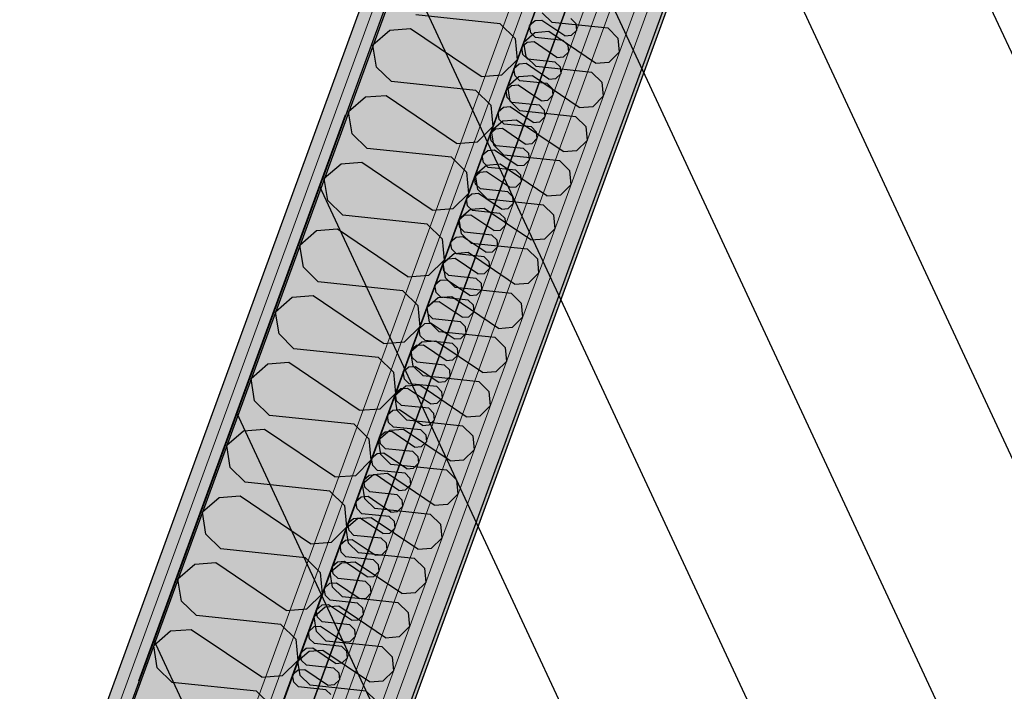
# Model space of a CAD drawing. Header units: millimetres. Extents: x 112481703 to 112588235, y 1264638581 to 1264713486.
# Tile 163 of 256: x 112562669 to 112563706, y 1264672949 to 1264673657. Entities that reach past the tile are written whole.
import ezdxf

# ---------------------------------------------------------------- set-up
doc = ezdxf.new("R2010")
doc.units = ezdxf.units.MM
doc.header["$LTSCALE"] = 0.5
doc.header["$MEASUREMENT"] = 0
doc.linetypes.add('Lang stiplet', pattern=[2116.666603, 1269.999981, -846.666622])
doc.linetypes.add('PLINE', pattern=[0])
for name, color, linetype in [('231- Bærende yttervegger', 7, 'Continuous'), ('231- Bærende yttervegger (Skravur)', 7, 'Continuous'), ('231- Bærende yttervegger (Skravur)(Nye konstruksjoner)', 7, 'Continuous'), ('231- Bærende yttervegger(Nye konstruksjoner)', 7, 'Continuous'), ('266- Himling og innvendig overflate#1', 7, 'Continuous'), ('862- M___Nettoareal', 7, 'Continuous'), ('862- M___Nettoareal(Polylinje)', 7, 'Continuous'), ('LA_farge_dekke_asfalt2', 7, 'Continuous'), ('Yttervegger.A225', 7, 'Continuous'), ('Yttervegger.A225 (Skravur)', 7, 'Continuous')]:
    doc.layers.add(name, color=color, linetype=linetype)
doc.layers.add('235- Utvendig kledning og overflate', color=7, linetype='Continuous', lineweight=0)
doc.layers.add('236- Innvendig kledning og overflate', color=7, linetype='Continuous', lineweight=0)
pattern_1 = [(249.956, (112557650, 1264717795), (-81.357, 29.68231), [0, -50]), (249.956, (112557682.11, 1264717756.67), (-81.357, 29.68231), [0, -50])]

# ---------------------------------------------------------------- blocks, each defined once
blk = doc.blocks.new('Legekontor_18_8', base_point=(112565643.1, 1264674628.7))
at = {"layer": '862- M___Nettoareal(Polylinje)', "linetype": 'PLINE', "flags": 128}
blk.add_lwpolyline([(112562952, 1264672584.6), (112565881.6, 1264671515.8), (112567554.2, 1264676100.2), (112567694.6, 1264676485), (112566464.9, 1264676933.6), (112564764.9, 1264677553.8)], close=True, dxfattribs=at)
blk = doc.blocks.new('Legesenter_2422_21', base_point=(112561936.6, 1264674806.4))
at = {"layer": '862- M___Nettoareal(Polylinje)', "linetype": 'PLINE', "flags": 128}
blk.add_lwpolyline([(112558273.9, 1264668708.4), (112560894.9, 1264667752.2), (112562589.3, 1264672396.5), (112562566.8, 1264672404.7), (112564352.9, 1264677300.3), (112561754.4, 1264678248.4)], close=True, dxfattribs=at)
blk = doc.blocks.new('*X154', base_point=(112557650, 1264717795))
at = {"layer": 'Yttervegger.A225 (Skravur)', "linetype": 'PLINE'}
for p, q in [((112563249.9, 1264673657.7), (112563255, 1264673652.6)), ((112563212.2, 1264673655.3), (112563206.4, 1264673650.4)), ((112563207.6, 1264673642.9), (112563206.4, 1264673650.4)), ((112563219.3, 1264673655.9), (112563212.2, 1264673655.3)), ((112563243.4, 1264673639.6), (112563219.3, 1264673655.9)), ((112563255, 1264673652.6), (112563255.7, 1264673645.3)), ((112563212.7, 1264673637.9), (112563207.6, 1264673642.9)), ((112563241.6, 1264673634.8), (112563212.7, 1264673637.9)), ((112563243.4, 1264673639.6), (112563250.5, 1264673640.2)), ((112563250.5, 1264673640.2), (112563255.7, 1264673645.3)), ((112563203.9, 1264673632.5), (112563198.1, 1264673627.6)), ((112563199.3, 1264673620.1), (112563198.1, 1264673627.6)), ((112563211, 1264673633.1), (112563203.9, 1264673632.5)), ((112563235, 1264673616.8), (112563211, 1264673633.1)), ((112563241.6, 1264673634.8), (112563246.7, 1264673629.8)), ((112563246.7, 1264673629.8), (112563247.4, 1264673622.5)), ((112563204.4, 1264673615.1), (112563199.3, 1264673620.1)), ((112563233.3, 1264673612), (112563204.4, 1264673615.1)), ((112563235, 1264673616.8), (112563242.2, 1264673617.4)), ((112563242.2, 1264673617.4), (112563247.4, 1264673622.5)), ((112563195.5, 1264673609.7), (112563189.8, 1264673604.8)), ((112563191, 1264673597.3), (112563189.8, 1264673604.8)), ((112563202.7, 1264673610.3), (112563195.5, 1264673609.7)), ((112563226.7, 1264673594), (112563202.7, 1264673610.3)), ((112563233.3, 1264673612), (112563238.4, 1264673607)), ((112563238.4, 1264673607), (112563239.1, 1264673599.7)), ((112563196.1, 1264673592.3), (112563191, 1264673597.3)), ((112563226.7, 1264673594), (112563233.8, 1264673594.6)), ((112563233.8, 1264673594.6), (112563239.1, 1264673599.7)), ((112563187.2, 1264673586.9), (112563181.5, 1264673582)), ((112563194.4, 1264673587.5), (112563187.2, 1264673586.9)), ((112563218.4, 1264673571.2), (112563194.4, 1264673587.5)), ((112563225, 1264673589.2), (112563196.1, 1264673592.3)), ((112563225, 1264673589.2), (112563230.1, 1264673584.2)), ((112563230.1, 1264673584.2), (112563230.7, 1264673576.9)), ((112563182.7, 1264673574.5), (112563181.5, 1264673582)), ((112563187.8, 1264673569.4), (112563182.7, 1264673574.5)), ((112563225.5, 1264673571.8), (112563230.7, 1264673576.9)), ((112563178.9, 1264673564.1), (112563173.2, 1264673559.1)), ((112563186, 1264673564.7), (112563178.9, 1264673564.1)), ((112563210.1, 1264673548.4), (112563186, 1264673564.7)), ((112563216.6, 1264673566.4), (112563187.8, 1264673569.4)), ((112563216.6, 1264673566.4), (112563221.7, 1264673561.4)), ((112563218.4, 1264673571.2), (112563225.5, 1264673571.8)), ((112563174.4, 1264673551.6), (112563173.2, 1264673559.1)), ((112563217.2, 1264673548.9), (112563222.4, 1264673554.1)), ((112563221.7, 1264673561.4), (112563222.4, 1264673554.1)), ((112563179.5, 1264673546.6), (112563174.4, 1264673551.6)), ((112563208.3, 1264673543.6), (112563179.5, 1264673546.6)), ((112563208.3, 1264673543.6), (112563213.4, 1264673538.6)), ((112563210.1, 1264673548.4), (112563217.2, 1264673548.9)), ((112563170.6, 1264673541.3), (112563164.8, 1264673536.3)), ((112563166, 1264673528.8), (112563164.8, 1264673536.3)), ((112563177.7, 1264673541.8), (112563170.6, 1264673541.3)), ((112563201.7, 1264673525.6), (112563177.7, 1264673541.8)), ((112563213.4, 1264673538.6), (112563214.1, 1264673531.3)), ((112563171.1, 1264673523.8), (112563166, 1264673528.8)), ((112563200, 1264673520.8), (112563171.1, 1264673523.8)), ((112563201.7, 1264673525.6), (112563208.9, 1264673526.1)), ((112563208.9, 1264673526.1), (112563214.1, 1264673531.3)), ((112563162.3, 1264673518.5), (112563156.5, 1264673513.5)), ((112563157.7, 1264673506), (112563156.5, 1264673513.5)), ((112563169.4, 1264673519), (112563162.3, 1264673518.5)), ((112563193.4, 1264673502.8), (112563169.4, 1264673519)), ((112563200, 1264673520.8), (112563205.1, 1264673515.8)), ((112563205.1, 1264673515.8), (112563205.8, 1264673508.5)), ((112563162.8, 1264673501), (112563157.7, 1264673506)), ((112563191.7, 1264673498), (112563162.8, 1264673501)), ((112563193.4, 1264673502.8), (112563200.5, 1264673503.3)), ((112563200.5, 1264673503.3), (112563205.8, 1264673508.5)), ((112563153.9, 1264673495.7), (112563148.2, 1264673490.7)), ((112563149.4, 1264673483.2), (112563148.2, 1264673490.7)), ((112563161.1, 1264673496.2), (112563153.9, 1264673495.7)), ((112563185.1, 1264673480), (112563161.1, 1264673496.2)), ((112563191.7, 1264673498), (112563196.8, 1264673493)), ((112563196.8, 1264673493), (112563197.4, 1264673485.7)), ((112563154.5, 1264673478.2), (112563149.4, 1264673483.2)), ((112563185.1, 1264673480), (112563192.2, 1264673480.5)), ((112563192.2, 1264673480.5), (112563197.4, 1264673485.7)), ((112563145.6, 1264673472.9), (112563139.9, 1264673467.9)), ((112563152.7, 1264673473.4), (112563145.6, 1264673472.9)), ((112563176.8, 1264673457.1), (112563152.7, 1264673473.4)), ((112563183.4, 1264673475.2), (112563154.5, 1264673478.2)), ((112563183.4, 1264673475.2), (112563188.4, 1264673470.2)), ((112563188.4, 1264673470.2), (112563189.1, 1264673462.9)), ((112563141.1, 1264673460.4), (112563139.9, 1264673467.9)), ((112563146.2, 1264673455.4), (112563141.1, 1264673460.4)), ((112563183.9, 1264673457.7), (112563189.1, 1264673462.9)), ((112563137.3, 1264673450.1), (112563131.5, 1264673445.1)), ((112563144.4, 1264673450.6), (112563137.3, 1264673450.1)), ((112563168.5, 1264673434.3), (112563144.4, 1264673450.6)), ((112563175, 1264673452.4), (112563146.2, 1264673455.4)), ((112563175, 1264673452.4), (112563180.1, 1264673447.3)), ((112563176.8, 1264673457.1), (112563183.9, 1264673457.7)), ((112563132.7, 1264673437.6), (112563131.5, 1264673445.1)), ((112563175.6, 1264673434.9), (112563180.8, 1264673440)), ((112563180.1, 1264673447.3), (112563180.8, 1264673440)), ((112563137.8, 1264673432.6), (112563132.7, 1264673437.6)), ((112563166.7, 1264673429.5), (112563137.8, 1264673432.6)), ((112563166.7, 1264673429.5), (112563171.8, 1264673424.5)), ((112563168.5, 1264673434.3), (112563175.6, 1264673434.9)), ((112563129, 1264673427.2), (112563123.2, 1264673422.3)), ((112563124.4, 1264673414.8), (112563123.2, 1264673422.3)), ((112563136.1, 1264673427.8), (112563129, 1264673427.2)), ((112563160.1, 1264673411.5), (112563136.1, 1264673427.8)), ((112563171.8, 1264673424.5), (112563172.5, 1264673417.2)), ((112563129.5, 1264673409.8), (112563124.4, 1264673414.8)), ((112563158.4, 1264673406.7), (112563129.5, 1264673409.8)), ((112563160.1, 1264673411.5), (112563167.3, 1264673412.1)), ((112563167.3, 1264673412.1), (112563172.5, 1264673417.2)), ((112563120.7, 1264673404.4), (112563114.9, 1264673399.5)), ((112563116.1, 1264673392), (112563114.9, 1264673399.5)), ((112563127.8, 1264673405), (112563120.7, 1264673404.4)), ((112563151.8, 1264673388.7), (112563127.8, 1264673405)), ((112563158.4, 1264673406.7), (112563163.5, 1264673401.7)), ((112563163.5, 1264673401.7), (112563164.2, 1264673394.4)), ((112563121.2, 1264673387), (112563116.1, 1264673392)), ((112563150.1, 1264673383.9), (112563121.2, 1264673387)), ((112563151.8, 1264673388.7), (112563158.9, 1264673389.3)), ((112563158.9, 1264673389.3), (112563164.2, 1264673394.4)), ((112563112.3, 1264673381.6), (112563106.6, 1264673376.7)), ((112563107.8, 1264673369.2), (112563106.6, 1264673376.7)), ((112563119.5, 1264673382.2), (112563112.3, 1264673381.6)), ((112563143.5, 1264673365.9), (112563119.5, 1264673382.2)), ((112563150.1, 1264673383.9), (112563155.2, 1264673378.9)), ((112563155.2, 1264673378.9), (112563155.8, 1264673371.6)), ((112563112.9, 1264673364.2), (112563107.8, 1264673369.2)), ((112563143.5, 1264673365.9), (112563150.6, 1264673366.5)), ((112563150.6, 1264673366.5), (112563155.8, 1264673371.6)), ((112563104, 1264673358.8), (112563098.3, 1264673353.8)), ((112563111.1, 1264673359.4), (112563104, 1264673358.8)), ((112563135.2, 1264673343.1), (112563111.1, 1264673359.4)), ((112563141.7, 1264673361.1), (112563112.9, 1264673364.2)), ((112563141.7, 1264673361.1), (112563146.8, 1264673356.1)), ((112563146.8, 1264673356.1), (112563147.5, 1264673348.8)), ((112563099.5, 1264673346.4), (112563098.3, 1264673353.8)), ((112563104.6, 1264673341.3), (112563099.5, 1264673346.4)), ((112563142.3, 1264673343.6), (112563147.5, 1264673348.8)), ((112563095.7, 1264673336), (112563089.9, 1264673331)), ((112563102.8, 1264673336.5), (112563095.7, 1264673336)), ((112563126.8, 1264673320.3), (112563102.8, 1264673336.5)), ((112563133.4, 1264673338.3), (112563104.6, 1264673341.3)), ((112563133.4, 1264673338.3), (112563138.5, 1264673333.3)), ((112563135.2, 1264673343.1), (112563142.3, 1264673343.6)), ((112563091.1, 1264673323.5), (112563089.9, 1264673331)), ((112563134, 1264673320.8), (112563139.2, 1264673326)), ((112563138.5, 1264673333.3), (112563139.2, 1264673326)), ((112563096.2, 1264673318.5), (112563091.1, 1264673323.5)), ((112563125.1, 1264673315.5), (112563096.2, 1264673318.5)), ((112563125.1, 1264673315.5), (112563130.2, 1264673310.5)), ((112563126.8, 1264673320.3), (112563134, 1264673320.8)), ((112563087.4, 1264673313.2), (112563081.6, 1264673308.2)), ((112563082.8, 1264673300.7), (112563081.6, 1264673308.2)), ((112563094.5, 1264673313.7), (112563087.4, 1264673313.2)), ((112563118.5, 1264673297.5), (112563094.5, 1264673313.7)), ((112563130.2, 1264673310.5), (112563130.9, 1264673303.2)), ((112563087.9, 1264673295.7), (112563082.8, 1264673300.7)), ((112563116.8, 1264673292.7), (112563087.9, 1264673295.7)), ((112563118.5, 1264673297.5), (112563125.6, 1264673298)), ((112563125.6, 1264673298), (112563130.9, 1264673303.2)), ((112563079, 1264673290.4), (112563073.3, 1264673285.4)), ((112563074.5, 1264673277.9), (112563073.3, 1264673285.4)), ((112563086.2, 1264673290.9), (112563079, 1264673290.4)), ((112563110.2, 1264673274.7), (112563086.2, 1264673290.9)), ((112563116.8, 1264673292.7), (112563121.9, 1264673287.7)), ((112563121.9, 1264673287.7), (112563122.5, 1264673280.4)), ((112563079.6, 1264673272.9), (112563074.5, 1264673277.9)), ((112563108.5, 1264673269.9), (112563079.6, 1264673272.9)), ((112563110.2, 1264673274.7), (112563117.3, 1264673275.2)), ((112563117.3, 1264673275.2), (112563122.5, 1264673280.4)), ((112563070.7, 1264673267.6), (112563065, 1264673262.6)), ((112563066.2, 1264673255.1), (112563065, 1264673262.6)), ((112563077.8, 1264673268.1), (112563070.7, 1264673267.6)), ((112563101.9, 1264673251.9), (112563077.8, 1264673268.1)), ((112563108.5, 1264673269.9), (112563113.5, 1264673264.9)), ((112563113.5, 1264673264.9), (112563114.2, 1264673257.6)), ((112563071.3, 1264673250.1), (112563066.2, 1264673255.1)), ((112563101.9, 1264673251.9), (112563109, 1264673252.4)), ((112563109, 1264673252.4), (112563114.2, 1264673257.6)), ((112563062.4, 1264673244.8), (112563056.6, 1264673239.8)), ((112563069.5, 1264673245.3), (112563062.4, 1264673244.8)), ((112563093.6, 1264673229), (112563069.5, 1264673245.3)), ((112563100.1, 1264673247.1), (112563071.3, 1264673250.1)), ((112563100.1, 1264673247.1), (112563105.2, 1264673242.1)), ((112563105.2, 1264673242.1), (112563105.9, 1264673234.7)), ((112563057.8, 1264673232.3), (112563056.6, 1264673239.8)), ((112563062.9, 1264673227.3), (112563057.8, 1264673232.3)), ((112563100.7, 1264673229.6), (112563105.9, 1264673234.7)), ((112563054.1, 1264673221.9), (112563048.3, 1264673217)), ((112563061.2, 1264673222.5), (112563054.1, 1264673221.9)), ((112563085.2, 1264673206.2), (112563061.2, 1264673222.5)), ((112563091.8, 1264673224.3), (112563062.9, 1264673227.3)), ((112563091.8, 1264673224.3), (112563096.9, 1264673219.2)), ((112563093.6, 1264673229), (112563100.7, 1264673229.6)), ((112563049.5, 1264673209.5), (112563048.3, 1264673217)), ((112563092.4, 1264673206.8), (112563097.6, 1264673211.9)), ((112563096.9, 1264673219.2), (112563097.6, 1264673211.9)), ((112563054.6, 1264673204.5), (112563049.5, 1264673209.5)), ((112563083.5, 1264673201.4), (112563054.6, 1264673204.5)), ((112563083.5, 1264673201.4), (112563088.6, 1264673196.4)), ((112563085.2, 1264673206.2), (112563092.4, 1264673206.8)), ((112563045.8, 1264673199.1), (112563040, 1264673194.2)), ((112563041.2, 1264673186.7), (112563040, 1264673194.2)), ((112563052.9, 1264673199.7), (112563045.8, 1264673199.1)), ((112563076.9, 1264673183.4), (112563052.9, 1264673199.7)), ((112563088.6, 1264673196.4), (112563089.3, 1264673189.1)), ((112563046.3, 1264673181.7), (112563041.2, 1264673186.7)), ((112563075.2, 1264673178.6), (112563046.3, 1264673181.7)), ((112563076.9, 1264673183.4), (112563084, 1264673184)), ((112563084, 1264673184), (112563089.3, 1264673189.1)), ((112563037.4, 1264673176.3), (112563031.7, 1264673171.4)), ((112563032.9, 1264673163.9), (112563031.7, 1264673171.4)), ((112563044.6, 1264673176.9), (112563037.4, 1264673176.3)), ((112563068.6, 1264673160.6), (112563044.6, 1264673176.9)), ((112563075.2, 1264673178.6), (112563080.3, 1264673173.6)), ((112563080.3, 1264673173.6), (112563080.9, 1264673166.3)), ((112563038, 1264673158.9), (112563032.9, 1264673163.9)), ((112563066.8, 1264673155.8), (112563038, 1264673158.9)), ((112563068.6, 1264673160.6), (112563075.7, 1264673161.2)), ((112563075.7, 1264673161.2), (112563080.9, 1264673166.3)), ((112563029.1, 1264673153.5), (112563023.4, 1264673148.6)), ((112563024.6, 1264673141.1), (112563023.4, 1264673148.6)), ((112563036.2, 1264673154.1), (112563029.1, 1264673153.5)), ((112563060.3, 1264673137.8), (112563036.2, 1264673154.1)), ((112563066.8, 1264673155.8), (112563071.9, 1264673150.8)), ((112563071.9, 1264673150.8), (112563072.6, 1264673143.5)), ((112563029.7, 1264673136), (112563024.6, 1264673141.1)), ((112563060.3, 1264673137.8), (112563067.4, 1264673138.4)), ((112563067.4, 1264673138.4), (112563072.6, 1264673143.5)), ((112563020.8, 1264673130.7), (112563015, 1264673125.7)), ((112563027.9, 1264673131.3), (112563020.8, 1264673130.7)), ((112563051.9, 1264673115), (112563027.9, 1264673131.3)), ((112563058.5, 1264673133), (112563029.7, 1264673136)), ((112563058.5, 1264673133), (112563063.6, 1264673128)), ((112563063.6, 1264673128), (112563064.3, 1264673120.7)), ((112563016.2, 1264673118.2), (112563015, 1264673125.7)), ((112563021.3, 1264673113.2), (112563016.2, 1264673118.2)), ((112563059.1, 1264673115.5), (112563064.3, 1264673120.7)), ((112563012.5, 1264673107.9), (112563006.7, 1264673102.9)), ((112563019.6, 1264673108.4), (112563012.5, 1264673107.9)), ((112563043.6, 1264673092.2), (112563019.6, 1264673108.4)), ((112563050.2, 1264673110.2), (112563021.3, 1264673113.2)), ((112563050.2, 1264673110.2), (112563055.3, 1264673105.2)), ((112563051.9, 1264673115), (112563059.1, 1264673115.5)), ((112563007.9, 1264673095.4), (112563006.7, 1264673102.9)), ((112563050.7, 1264673092.7), (112563056, 1264673097.9)), ((112563055.3, 1264673105.2), (112563056, 1264673097.9)), ((112563013, 1264673090.4), (112563007.9, 1264673095.4)), ((112563041.9, 1264673087.4), (112563013, 1264673090.4)), ((112563041.9, 1264673087.4), (112563047, 1264673082.4)), ((112563043.6, 1264673092.2), (112563050.7, 1264673092.7)), ((112563004.1, 1264673085.1), (112562998.4, 1264673080.1)), ((112562999.6, 1264673072.6), (112562998.4, 1264673080.1)), ((112563011.3, 1264673085.6), (112563004.1, 1264673085.1)), ((112563035.3, 1264673069.4), (112563011.3, 1264673085.6)), ((112563047, 1264673082.4), (112563047.6, 1264673075.1)), ((112563004.7, 1264673067.6), (112562999.6, 1264673072.6)), ((112563033.6, 1264673064.6), (112563004.7, 1264673067.6)), ((112563035.3, 1264673069.4), (112563042.4, 1264673069.9)), ((112563042.4, 1264673069.9), (112563047.6, 1264673075.1)), ((112562995.8, 1264673062.3), (112562990.1, 1264673057.3)), ((112562991.3, 1264673049.8), (112562990.1, 1264673057.3)), ((112563002.9, 1264673062.8), (112562995.8, 1264673062.3)), ((112563027, 1264673046.6), (112563002.9, 1264673062.8)), ((112563033.6, 1264673064.6), (112563038.6, 1264673059.6)), ((112563038.6, 1264673059.6), (112563039.3, 1264673052.3)), ((112562996.4, 1264673044.8), (112562991.3, 1264673049.8)), ((112563025.2, 1264673041.8), (112562996.4, 1264673044.8)), ((112563027, 1264673046.6), (112563034.1, 1264673047.1)), ((112563034.1, 1264673047.1), (112563039.3, 1264673052.3)), ((112562987.5, 1264673039.5), (112562981.7, 1264673034.5)), ((112562982.9, 1264673027), (112562981.7, 1264673034.5)), ((112562994.6, 1264673040), (112562987.5, 1264673039.5)), ((112563018.7, 1264673023.7), (112562994.6, 1264673040)), ((112563025.2, 1264673041.8), (112563030.3, 1264673036.8)), ((112563030.3, 1264673036.8), (112563031, 1264673029.5)), ((112562988, 1264673022), (112562982.9, 1264673027)), ((112563018.7, 1264673023.7), (112563025.8, 1264673024.3)), ((112563025.8, 1264673024.3), (112563031, 1264673029.5)), ((112562979.2, 1264673016.7), (112562973.4, 1264673011.7)), ((112562986.3, 1264673017.2), (112562979.2, 1264673016.7)), ((112563010.3, 1264673000.9), (112562986.3, 1264673017.2)), ((112563016.9, 1264673019), (112562988, 1264673022)), ((112563016.9, 1264673019), (112563022, 1264673013.9)), ((112563022, 1264673013.9), (112563022.7, 1264673006.6)), ((112562974.6, 1264673004.2), (112562973.4, 1264673011.7)), ((112562979.7, 1264672999.2), (112562974.6, 1264673004.2)), ((112563017.5, 1264673001.5), (112563022.7, 1264673006.6)), ((112562970.9, 1264672993.8), (112562965.1, 1264672988.9)), ((112562978, 1264672994.4), (112562970.9, 1264672993.8)), ((112563002, 1264672978.1), (112562978, 1264672994.4)), ((112563008.6, 1264672996.1), (112562979.7, 1264672999.2)), ((112563008.6, 1264672996.1), (112563013.7, 1264672991.1)), ((112563010.3, 1264673000.9), (112563017.5, 1264673001.5)), ((112562966.3, 1264672981.4), (112562965.1, 1264672988.9)), ((112563009.1, 1264672978.7), (112563014.4, 1264672983.8)), ((112563013.7, 1264672991.1), (112563014.4, 1264672983.8)), ((112562971.4, 1264672976.4), (112562966.3, 1264672981.4)), ((112563000.3, 1264672973.3), (112562971.4, 1264672976.4)), ((112563000.3, 1264672973.3), (112563005.4, 1264672968.3)), ((112563002, 1264672978.1), (112563009.1, 1264672978.7)), ((112562962.5, 1264672971), (112562956.8, 1264672966.1)), ((112562958, 1264672958.6), (112562956.8, 1264672966.1)), ((112562969.7, 1264672971.6), (112562962.5, 1264672971)), ((112562993.7, 1264672955.3), (112562969.7, 1264672971.6)), ((112563005.4, 1264672968.3), (112563006, 1264672961)), ((112562963.1, 1264672953.6), (112562958, 1264672958.6)), ((112562991.9, 1264672950.5), (112562963.1, 1264672953.6)), ((112562993.7, 1264672955.3), (112563000.8, 1264672955.9)), ((112563000.8, 1264672955.9), (112563006, 1264672961)), ((112562991.9, 1264672950.5), (112562997, 1264672945.5))]:
    blk.add_line(p, q, dxfattribs=at)
blk = doc.blocks.new('*X157', base_point=(112557650, 1264717795))
at = {"layer": 'Yttervegger.A225 (Skravur)', "linetype": 'PLINE'}
for p, q in [((112563175.5, 1264673652.2), (112563086.5, 1264673661.6)), ((112563081.1, 1264673646.8), (112563059.1, 1264673645.1)), ((112563155.2, 1264673596.7), (112563081.1, 1264673646.8)), ((112563175.5, 1264673652.2), (112563191.2, 1264673636.8)), ((112563059.1, 1264673645.1), (112563041.4, 1264673629.8)), ((112563191.2, 1264673636.8), (112563193.3, 1264673614.3)), ((112563045.1, 1264673606.7), (112563041.4, 1264673629.8)), ((112563060.8, 1264673591.3), (112563045.1, 1264673606.7)), ((112563177.2, 1264673598.4), (112563193.3, 1264673614.3)), ((112563155.2, 1264673596.7), (112563177.2, 1264673598.4)), ((112563149.8, 1264673581.9), (112563060.8, 1264673591.3)), ((112563033.5, 1264673574.8), (112563015.7, 1264673559.5)), ((112563055.4, 1264673576.5), (112563033.5, 1264673574.8)), ((112563129.5, 1264673526.3), (112563055.4, 1264673576.5)), ((112563149.8, 1264673581.9), (112563165.5, 1264673566.5)), ((112563165.5, 1264673566.5), (112563167.6, 1264673543.9)), ((112563019.5, 1264673536.4), (112563015.7, 1264673559.5)), ((112563151.5, 1264673528), (112563167.6, 1264673543.9)), ((112563035.2, 1264673520.9), (112563019.5, 1264673536.4)), ((112563129.5, 1264673526.3), (112563151.5, 1264673528)), ((112563124.2, 1264673511.6), (112563035.2, 1264673520.9)), ((112563124.2, 1264673511.6), (112563139.9, 1264673496.1)), ((112563007.8, 1264673504.5), (112562990.1, 1264673489.2)), ((112563029.8, 1264673506.2), (112563007.8, 1264673504.5)), ((112563103.9, 1264673456), (112563029.8, 1264673506.2)), ((112563139.9, 1264673496.1), (112563141.9, 1264673473.6)), ((112562993.8, 1264673466), (112562990.1, 1264673489.2)), ((112563125.9, 1264673457.7), (112563141.9, 1264673473.6)), ((112563009.5, 1264673450.6), (112562993.8, 1264673466)), ((112563098.5, 1264673441.2), (112563009.5, 1264673450.6)), ((112563103.9, 1264673456), (112563125.9, 1264673457.7)), ((112563098.5, 1264673441.2), (112563114.2, 1264673425.8)), ((112562982.1, 1264673434.1), (112562964.4, 1264673418.8)), ((112563004.1, 1264673435.8), (112562982.1, 1264673434.1)), ((112563078.2, 1264673385.7), (112563004.1, 1264673435.8)), ((112562968.1, 1264673395.7), (112562964.4, 1264673418.8)), ((112563114.2, 1264673425.8), (112563116.3, 1264673403.3)), ((112563100.2, 1264673387.4), (112563116.3, 1264673403.3)), ((112562983.8, 1264673380.3), (112562968.1, 1264673395.7)), ((112563078.2, 1264673385.7), (112563100.2, 1264673387.4)), ((112563072.8, 1264673370.9), (112562983.8, 1264673380.3)), ((112563072.8, 1264673370.9), (112563088.5, 1264673355.5)), ((112562956.5, 1264673363.8), (112562938.8, 1264673348.5)), ((112562978.4, 1264673365.5), (112562956.5, 1264673363.8)), ((112563052.6, 1264673315.3), (112562978.4, 1264673365.5)), ((112562942.5, 1264673325.4), (112562938.8, 1264673348.5)), ((112563088.5, 1264673355.5), (112563090.6, 1264673332.9)), ((112562958.2, 1264673309.9), (112562942.5, 1264673325.4)), ((112563074.5, 1264673317), (112563090.6, 1264673332.9)), ((112563052.6, 1264673315.3), (112563074.5, 1264673317)), ((112563047.2, 1264673300.6), (112562958.2, 1264673309.9)), ((112562930.8, 1264673293.5), (112562913.1, 1264673278.2)), ((112562952.8, 1264673295.2), (112562930.8, 1264673293.5)), ((112563026.9, 1264673245), (112562952.8, 1264673295.2)), ((112563047.2, 1264673300.6), (112563062.9, 1264673285.1)), ((112563062.9, 1264673285.1), (112563065, 1264673262.6)), ((112562916.8, 1264673255), (112562913.1, 1264673278.2)), ((112563048.9, 1264673246.7), (112563065, 1264673262.6)), ((112562932.5, 1264673239.6), (112562916.8, 1264673255)), ((112563026.9, 1264673245), (112563048.9, 1264673246.7)), ((112563021.5, 1264673230.2), (112562932.5, 1264673239.6)), ((112562905.2, 1264673223.1), (112562887.4, 1264673207.8)), ((112562927.1, 1264673224.8), (112562905.2, 1264673223.1)), ((112563001.2, 1264673174.7), (112562927.1, 1264673224.8)), ((112563021.5, 1264673230.2), (112563037.2, 1264673214.8)), ((112563037.2, 1264673214.8), (112563039.3, 1264673192.3)), ((112562891.2, 1264673184.7), (112562887.4, 1264673207.8)), ((112563023.2, 1264673176.4), (112563039.3, 1264673192.3)), ((112562906.9, 1264673169.3), (112562891.2, 1264673184.7)), ((112562995.9, 1264673159.9), (112562906.9, 1264673169.3)), ((112563001.2, 1264673174.7), (112563023.2, 1264673176.4)), ((112562995.9, 1264673159.9), (112563011.6, 1264673144.5)), ((112562879.5, 1264673152.8), (112562861.8, 1264673137.5)), ((112562901.5, 1264673154.5), (112562879.5, 1264673152.8)), ((112562975.6, 1264673104.4), (112562901.5, 1264673154.5)), ((112563011.6, 1264673144.5), (112563013.6, 1264673121.9)), ((112562865.5, 1264673114.4), (112562861.8, 1264673137.5)), ((112562997.6, 1264673106), (112563013.6, 1264673121.9)), ((112562881.2, 1264673098.9), (112562865.5, 1264673114.4)), ((112562970.2, 1264673089.6), (112562881.2, 1264673098.9)), ((112562975.6, 1264673104.4), (112562997.6, 1264673106)), ((112562970.2, 1264673089.6), (112562985.9, 1264673074.1)), ((112562853.8, 1264673082.5), (112562836.1, 1264673067.2)), ((112562875.8, 1264673084.2), (112562853.8, 1264673082.5)), ((112562949.9, 1264673034), (112562875.8, 1264673084.2)), ((112562839.8, 1264673044), (112562836.1, 1264673067.2)), ((112562985.9, 1264673074.1), (112562988, 1264673051.6)), ((112562971.9, 1264673035.7), (112562988, 1264673051.6)), ((112562855.5, 1264673028.6), (112562839.8, 1264673044)), ((112562949.9, 1264673034), (112562971.9, 1264673035.7)), ((112562944.5, 1264673019.2), (112562855.5, 1264673028.6)), ((112562850.1, 1264673013.8), (112562828.2, 1264673012.1)), ((112562924.3, 1264672963.7), (112562850.1, 1264673013.8)), ((112562944.5, 1264673019.2), (112562960.2, 1264673003.8)), ((112562828.2, 1264673012.1), (112562810.5, 1264672996.8)), ((112562960.2, 1264673003.8), (112562962.3, 1264672981.3)), ((112562814.2, 1264672973.7), (112562810.5, 1264672996.8)), ((112562829.9, 1264672958.3), (112562814.2, 1264672973.7)), ((112562946.2, 1264672965.4), (112562962.3, 1264672981.3)), ((112562924.3, 1264672963.7), (112562946.2, 1264672965.4)), ((112562918.9, 1264672948.9), (112562829.9, 1264672958.3)), ((112562918.9, 1264672948.9), (112562934.6, 1264672933.5))]:
    blk.add_line(p, q, dxfattribs=at)
blk = doc.blocks.new('*X591', base_point=(112557650, 1264717795))
at = {"layer": 'Yttervegger.A225 (Skravur)', "linetype": 'PLINE'}
for p, q in [((112563230.1, 1264673653.8), (112563219.7, 1264673664)), ((112563289, 1264673647.6), (112563230.1, 1264673653.8)), ((112563289, 1264673647.6), (112563299.4, 1264673637.3)), ((112563212, 1264673642.9), (112563200.2, 1264673632.7)), ((112563226.5, 1264673644), (112563212, 1264673642.9)), ((112563275.6, 1264673610.8), (112563226.5, 1264673644)), ((112563299.4, 1264673637.3), (112563300.8, 1264673622.4)), ((112563202.7, 1264673617.4), (112563200.2, 1264673632.7)), ((112563213.1, 1264673607.2), (112563202.7, 1264673617.4)), ((112563290.1, 1264673611.9), (112563300.8, 1264673622.4)), ((112563272, 1264673601), (112563213.1, 1264673607.2)), ((112563275.6, 1264673610.8), (112563290.1, 1264673611.9)), ((112563195, 1264673596.3), (112563183.3, 1264673586.2)), ((112563209.5, 1264673597.4), (112563195, 1264673596.3)), ((112563258.6, 1264673564.2), (112563209.5, 1264673597.4)), ((112563272, 1264673601), (112563282.4, 1264673590.8)), ((112563185.7, 1264673570.8), (112563183.3, 1264673586.2)), ((112563282.4, 1264673590.8), (112563283.8, 1264673575.9)), ((112563273.2, 1264673565.3), (112563283.8, 1264673575.9)), ((112563196.1, 1264673560.6), (112563185.7, 1264673570.8)), ((112563258.6, 1264673564.2), (112563273.2, 1264673565.3)), ((112563255, 1264673554.4), (112563196.1, 1264673560.6)), ((112563255, 1264673554.4), (112563265.4, 1264673544.2)), ((112563178, 1264673549.7), (112563166.3, 1264673539.6)), ((112563192.5, 1264673550.8), (112563178, 1264673549.7)), ((112563241.6, 1264673517.6), (112563192.5, 1264673550.8)), ((112563265.4, 1264673544.2), (112563266.8, 1264673529.3)), ((112563168.7, 1264673524.3), (112563166.3, 1264673539.6)), ((112563179.1, 1264673514), (112563168.7, 1264673524.3)), ((112563256.2, 1264673518.8), (112563266.8, 1264673529.3)), ((112563238, 1264673507.8), (112563179.1, 1264673514)), ((112563241.6, 1264673517.6), (112563256.2, 1264673518.8)), ((112563161, 1264673503.1), (112563149.3, 1264673493)), ((112563175.5, 1264673504.3), (112563161, 1264673503.1)), ((112563224.6, 1264673471.1), (112563175.5, 1264673504.3)), ((112563238, 1264673507.8), (112563248.4, 1264673497.6)), ((112563151.7, 1264673477.7), (112563149.3, 1264673493)), ((112563248.4, 1264673497.6), (112563249.8, 1264673482.7)), ((112563239.2, 1264673472.2), (112563249.8, 1264673482.7)), ((112563162.1, 1264673467.5), (112563151.7, 1264673477.7)), ((112563224.6, 1264673471.1), (112563239.2, 1264673472.2)), ((112563221.1, 1264673461.3), (112563162.1, 1264673467.5)), ((112563221.1, 1264673461.3), (112563231.5, 1264673451)), ((112563144, 1264673456.6), (112563132.3, 1264673446.4)), ((112563158.6, 1264673457.7), (112563144, 1264673456.6)), ((112563207.6, 1264673424.5), (112563158.6, 1264673457.7)), ((112563231.5, 1264673451), (112563232.8, 1264673436.1)), ((112563134.7, 1264673431.1), (112563132.3, 1264673446.4)), ((112563145.1, 1264673420.9), (112563134.7, 1264673431.1)), ((112563222.2, 1264673425.6), (112563232.8, 1264673436.1)), ((112563204.1, 1264673414.7), (112563145.1, 1264673420.9)), ((112563207.6, 1264673424.5), (112563222.2, 1264673425.6)), ((112563127, 1264673410), (112563115.3, 1264673399.9)), ((112563141.6, 1264673411.1), (112563127, 1264673410)), ((112563190.6, 1264673377.9), (112563141.6, 1264673411.1)), ((112563204.1, 1264673414.7), (112563214.5, 1264673404.5)), ((112563117.7, 1264673384.6), (112563115.3, 1264673399.9)), ((112563214.5, 1264673404.5), (112563215.8, 1264673389.6)), ((112563205.2, 1264673379), (112563215.8, 1264673389.6)), ((112563128.1, 1264673374.3), (112563117.7, 1264673384.6)), ((112563190.6, 1264673377.9), (112563205.2, 1264673379)), ((112563187.1, 1264673368.1), (112563128.1, 1264673374.3)), ((112563187.1, 1264673368.1), (112563197.5, 1264673357.9)), ((112563110, 1264673363.4), (112563098.3, 1264673353.3)), ((112563124.6, 1264673364.5), (112563110, 1264673363.4)), ((112563173.7, 1264673331.3), (112563124.6, 1264673364.5)), ((112563197.5, 1264673357.9), (112563198.9, 1264673343)), ((112563100.8, 1264673338), (112563098.3, 1264673353.3)), ((112563111.2, 1264673327.8), (112563100.8, 1264673338)), ((112563188.2, 1264673332.5), (112563198.9, 1264673343)), ((112563170.1, 1264673321.6), (112563111.2, 1264673327.8)), ((112563173.7, 1264673331.3), (112563188.2, 1264673332.5)), ((112563093, 1264673316.9), (112563081.3, 1264673306.7)), ((112563107.6, 1264673318), (112563093, 1264673316.9)), ((112563156.7, 1264673284.8), (112563107.6, 1264673318)), ((112563170.1, 1264673321.6), (112563180.5, 1264673311.3)), ((112563083.8, 1264673291.4), (112563081.3, 1264673306.7)), ((112563180.5, 1264673311.3), (112563181.9, 1264673296.4)), ((112563171.2, 1264673285.9), (112563181.9, 1264673296.4)), ((112563094.2, 1264673281.2), (112563083.8, 1264673291.4)), ((112563156.7, 1264673284.8), (112563171.2, 1264673285.9)), ((112563153.1, 1264673275), (112563094.2, 1264673281.2)), ((112563153.1, 1264673275), (112563163.5, 1264673264.8)), ((112563076.1, 1264673270.3), (112563064.3, 1264673260.2)), ((112563090.6, 1264673271.4), (112563076.1, 1264673270.3)), ((112563139.7, 1264673238.2), (112563090.6, 1264673271.4)), ((112563163.5, 1264673264.8), (112563164.9, 1264673249.8)), ((112563066.8, 1264673244.8), (112563064.3, 1264673260.2)), ((112563077.2, 1264673234.6), (112563066.8, 1264673244.8)), ((112563154.2, 1264673239.3), (112563164.9, 1264673249.8)), ((112563136.1, 1264673228.4), (112563077.2, 1264673234.6)), ((112563139.7, 1264673238.2), (112563154.2, 1264673239.3)), ((112563059.1, 1264673223.7), (112563047.3, 1264673213.6)), ((112563073.6, 1264673224.8), (112563059.1, 1264673223.7)), ((112563122.7, 1264673191.6), (112563073.6, 1264673224.8)), ((112563136.1, 1264673228.4), (112563146.5, 1264673218.2)), ((112563049.8, 1264673198.3), (112563047.3, 1264673213.6)), ((112563146.5, 1264673218.2), (112563147.9, 1264673203.3)), ((112563137.2, 1264673192.8), (112563147.9, 1264673203.3)), ((112563060.2, 1264673188), (112563049.8, 1264673198.3)), ((112563122.7, 1264673191.6), (112563137.2, 1264673192.8)), ((112563119.1, 1264673181.8), (112563060.2, 1264673188)), ((112563119.1, 1264673181.8), (112563129.5, 1264673171.6)), ((112563042.1, 1264673177.1), (112563030.3, 1264673167)), ((112563056.6, 1264673178.3), (112563042.1, 1264673177.1)), ((112563105.7, 1264673145.1), (112563056.6, 1264673178.3)), ((112563129.5, 1264673171.6), (112563130.9, 1264673156.7)), ((112563032.8, 1264673151.7), (112563030.3, 1264673167)), ((112563043.2, 1264673141.5), (112563032.8, 1264673151.7)), ((112563120.2, 1264673146.2), (112563130.9, 1264673156.7)), ((112563102.1, 1264673135.3), (112563043.2, 1264673141.5)), ((112563105.7, 1264673145.1), (112563120.2, 1264673146.2)), ((112563025.1, 1264673130.6), (112563013.3, 1264673120.4)), ((112563039.6, 1264673131.7), (112563025.1, 1264673130.6)), ((112563088.7, 1264673098.5), (112563039.6, 1264673131.7)), ((112563102.1, 1264673135.3), (112563112.5, 1264673125)), ((112563015.8, 1264673105.1), (112563013.3, 1264673120.4)), ((112563112.5, 1264673125), (112563113.9, 1264673110.1)), ((112563103.2, 1264673099.6), (112563113.9, 1264673110.1)), ((112563026.2, 1264673094.9), (112563015.8, 1264673105.1)), ((112563088.7, 1264673098.5), (112563103.2, 1264673099.6)), ((112563085.1, 1264673088.7), (112563026.2, 1264673094.9)), ((112563085.1, 1264673088.7), (112563095.5, 1264673078.5)), ((112563008.1, 1264673084), (112562996.3, 1264673073.9)), ((112563022.6, 1264673085.1), (112563008.1, 1264673084)), ((112563071.7, 1264673051.9), (112563022.6, 1264673085.1)), ((112563095.5, 1264673078.5), (112563096.9, 1264673063.6)), ((112562998.8, 1264673058.6), (112562996.3, 1264673073.9)), ((112563009.2, 1264673048.3), (112562998.8, 1264673058.6)), ((112563086.2, 1264673053), (112563096.9, 1264673063.6)), ((112563068.1, 1264673042.1), (112563009.2, 1264673048.3)), ((112563071.7, 1264673051.9), (112563086.2, 1264673053)), ((112562991.1, 1264673037.4), (112562979.4, 1264673027.3)), ((112563005.6, 1264673038.5), (112562991.1, 1264673037.4)), ((112563054.7, 1264673005.3), (112563005.6, 1264673038.5)), ((112563068.1, 1264673042.1), (112563078.5, 1264673031.9)), ((112562981.8, 1264673012), (112562979.4, 1264673027.3)), ((112563078.5, 1264673031.9), (112563079.9, 1264673017)), ((112563069.3, 1264673006.5), (112563079.9, 1264673017)), ((112562992.2, 1264673001.8), (112562981.8, 1264673012)), ((112563054.7, 1264673005.3), (112563069.3, 1264673006.5)), ((112563051.1, 1264672995.6), (112562992.2, 1264673001.8)), ((112563051.1, 1264672995.6), (112563061.5, 1264672985.3)), ((112562974.1, 1264672990.9), (112562962.4, 1264672980.7)), ((112562988.6, 1264672992), (112562974.1, 1264672990.9)), ((112563037.7, 1264672958.8), (112562988.6, 1264672992)), ((112563061.5, 1264672985.3), (112563062.9, 1264672970.4)), ((112562964.8, 1264672965.4), (112562962.4, 1264672980.7)), ((112562975.2, 1264672955.2), (112562964.8, 1264672965.4)), ((112563052.3, 1264672959.9), (112563062.9, 1264672970.4)), ((112563034.2, 1264672949), (112562975.2, 1264672955.2)), ((112563037.7, 1264672958.8), (112563052.3, 1264672959.9)), ((112563034.2, 1264672949), (112563044.6, 1264672938.8))]:
    blk.add_line(p, q, dxfattribs=at)

msp = doc.modelspace()

# ---------------------------------------------------------------- hatches: boundary and pattern name
at = {"layer": '231- Bærende yttervegger (Skravur)', "linetype": 'Continuous'}
h = msp.add_hatch(dxfattribs=at)
h.set_pattern_fill('Prikker_tett', color=256, style=0, pattern_type=2)
h.set_pattern_definition(pattern_1)
h.paths.add_polyline_path([(112564599.4, 1264677380.7), (112564375.4, 1264677292.1), (112562588, 1264672393), (112562757.1, 1264672331.3)])
at = {"layer": '231- Bærende yttervegger (Skravur)(Nye konstruksjoner)', "linetype": 'Continuous'}
h = msp.add_hatch(dxfattribs=at)
h.set_pattern_fill('Prikker_tett', color=256, style=0, pattern_type=2)
h.set_pattern_definition(pattern_1)
h.paths.add_polyline_path([(112564599.4, 1264677380.7), (112562828.3, 1264672526.5), (112562922.3, 1264672492.2), (112564693.3, 1264677346.4)])
at = {"layer": 'LA_farge_dekke_asfalt2', "linetype": 'Continuous'}
h = msp.add_hatch(dxfattribs=at)
h.set_pattern_fill('Murverk', color=256, style=0, pattern_type=2)
h.set_pattern_definition([(294.956, (112557650, 1264717795), (163.1938, 75.94596), [])])
h.paths.add_polyline_path([(112562670.3, 1264672618.4), (112565507.4, 1264680394.8), (112573384.4, 1264677521), (112579262.4, 1264693632), (112587341.4, 1264690684.4), (112579714.9, 1264669780.9), (112576475.3, 1264670962.9), (112575386.6, 1264667979)])
at = {"layer": 'Yttervegger.A225 (Skravur)', "linetype": 'Continuous'}
h = msp.add_hatch(dxfattribs=at)
h.set_pattern_fill('Prikker_tett', color=256, style=0, pattern_type=2)
h.set_pattern_definition(pattern_1)
h.paths.add_polyline_path([(112565001.9, 1264679041.3), (112564989.7, 1264679045.8), (112562581.5, 1264672445.1), (112562593.7, 1264672440.7)])
h = msp.add_hatch(dxfattribs=at)
h.set_pattern_fill('Prikker_tett', color=256, style=0, pattern_type=2)
h.set_pattern_definition(pattern_1)
h.paths.add_polyline_path([(112565014.1, 1264679036.9), (112565001.9, 1264679041.3), (112562593.7, 1264672440.7), (112562605.9, 1264672436.2)])
h = msp.add_hatch(dxfattribs=at)
h.set_pattern_fill('Prikker_tett', color=256, style=0, pattern_type=2)
h.set_pattern_definition(pattern_1)
h.paths.add_polyline_path([(112565132.2, 1264678966.1), (112565120, 1264678970.6), (112562771.5, 1264672533.4), (112562786.9, 1264672537.8)])
h = msp.add_hatch(dxfattribs=at)
h.set_pattern_fill('Prikker_tett', color=256, style=0, pattern_type=2)
h.set_pattern_definition(pattern_1)
h.paths.add_polyline_path([(112565144.4, 1264678961.6), (112565132.2, 1264678966.1), (112562786.9, 1264672537.8), (112562802.4, 1264672542.1)])
h = msp.add_hatch(dxfattribs=at)
h.set_pattern_fill('Prikker_tett', color=256, style=0, pattern_type=2)
h.set_pattern_definition(pattern_1)
h.paths.add_polyline_path([(112565198.2, 1264678969.7), (112562840.8, 1264672508.1), (112562850.4, 1264672504.6), (112562853.8, 1264672505.8), (112565210.5, 1264678965.2)])
h = msp.add_hatch(dxfattribs=at)
h.set_pattern_fill('Prikker_tett', color=256, style=0, pattern_type=2)
h.set_pattern_definition(pattern_1)
h.paths.add_polyline_path([(112565222.7, 1264678960.8), (112565210.5, 1264678965.2), (112562857.5, 1264672515.8), (112562869.7, 1264672511.4)])
h = msp.add_hatch(dxfattribs=at)
h.set_pattern_fill('Prikker_tett', color=256, style=0, pattern_type=2)
h.set_pattern_definition(pattern_1)
h.paths.add_polyline_path([(112562930.6, 1264672578.6), (112562934.2, 1264672579.6), (112564755.3, 1264677571.2), (112564743.1, 1264677575.7), (112562921.2, 1264672582)])
h = msp.add_hatch(dxfattribs=at)
h.set_pattern_fill('Prikker_tett', color=256, style=0, pattern_type=2)
h.set_pattern_definition(pattern_1)
h.paths.add_polyline_path([(112562952, 1264672584.6), (112564764.9, 1264677553.8), (112564750.9, 1264677559), (112562937.9, 1264672589.8)])

# ---------------------------------------------------------------- linework, layer by layer
at = {"layer": '231- Bærende yttervegger', "linetype": 'PLINE', "flags": 128}
for points in [[(112562757.1, 1264672331.3), (112564599.4, 1264677380.7)], [(112564375.4, 1264677292.1), (112562588, 1264672393)]]:
    msp.add_lwpolyline(points, dxfattribs=at)
at = {"layer": '231- Bærende yttervegger(Nye konstruksjoner)', "linetype": 'PLINE', "flags": 128}
for points in [[(112564599.4, 1264677380.7), (112562828.3, 1264672526.5)], [(112562922.3, 1264672492.2), (112564693.3, 1264677346.4)]]:
    msp.add_lwpolyline(points, dxfattribs=at)
at = {"layer": '235- Utvendig kledning og overflate', "linetype": 'PLINE'}
for p, q in [((112565001.9, 1264679041.3), (112562593.7, 1264672440.7)), ((112565132.2, 1264678966.1), (112562786.9, 1264672537.8))]:
    msp.add_line(p, q, dxfattribs=at)
at = {"layer": '235- Utvendig kledning og overflate', "linetype": 'PLINE', "flags": 128}
for points in [[(112564989.7, 1264679045.8), (112562581.5, 1264672445.1)], [(112565120, 1264678970.6), (112562771.5, 1264672533.4)]]:
    msp.add_lwpolyline(points, dxfattribs=at)
at = {"layer": '236- Innvendig kledning og overflate', "linetype": 'PLINE'}
for p, q in [((112562840.8, 1264672508.1), (112565198.2, 1264678969.7)), ((112562853.8, 1264672505.8), (112565210.5, 1264678965.2)), ((112562921.2, 1264672582), (112564747.6, 1264677587.9)), ((112562934.2, 1264672579.6), (112564755.3, 1264677571.2))]:
    msp.add_line(p, q, dxfattribs=at)
at = {"layer": '236- Innvendig kledning og overflate', "linetype": 'PLINE', "flags": 128}
for points in [[(112562869.7, 1264672511.4), (112565222.7, 1264678960.8)], [(112562952, 1264672584.6), (112564764.9, 1264677553.8)]]:
    msp.add_lwpolyline(points, dxfattribs=at)
at = {"layer": '266- Himling og innvendig overflate#1', "linetype": 'Lang stiplet'}
msp.add_lwpolyline([(112588235.4, 1264691281.6), (112578984.8, 1264665926.4), (112562432.1, 1264671965.5), (112565811.5, 1264681228.3), (112572876, 1264678650.9), (112578747.2, 1264694743.3)], close=True, dxfattribs=at)
at = {"layer": 'Yttervegger.A225', "linetype": 'PLINE'}
for p, q in [((112565014.1, 1264679036.9), (112562656.7, 1264672575.3)), ((112562795.7, 1264672524.5), (112565153.1, 1264678986.2)), ((112564655.5, 1264677621.5), (112562802.4, 1264672542.1))]:
    msp.add_line(p, q, dxfattribs=at)

# ---------------------------------------------------------------- block references
at = {"layer": '862- M___Nettoareal', "linetype": 'Continuous'}
for name, p in [('Legesenter_2422_21', (112561936.6, 1264674806.4)), ('Legekontor_18_8', (112565643.1, 1264674628.7))]:
    msp.add_blockref(name, p, dxfattribs=at)
at = {"layer": 'Yttervegger.A225'}
for name in ['*X157', '*X154', '*X591']:
    msp.add_blockref(name, (112557650, 1264717795), dxfattribs=at)

doc.saveas('drawing.dxf')
